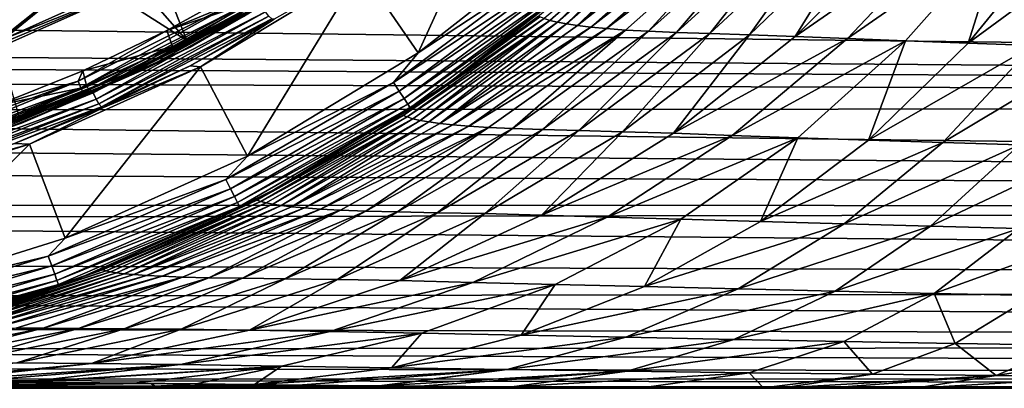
# Model space of a CAD drawing. Header units: metres. Extents: x -139 to 106, y -189 to 40.
# Tile 206 of 256: x 27.38 to 38.99, y -20 to -15.66. Entities that reach past the tile are written whole.
import ezdxf

# ---------------------------------------------------------------- set-up
doc = ezdxf.new("R2010")
doc.units = ezdxf.units.M
doc.layers.add('solid_153_ABGANG1_SW0003', color=7, linetype='CONTINUOUS')

msp = doc.modelspace()

# ---------------------------------------------------------------- linework, layer by layer
at = {"layer": 'solid_153_ABGANG1_SW0003'}
for points in [[(28.782658, -15.252704, 130.062897), (27.163237, 15.975825, 130.062897), (27.163237, -15.975825, 130.062897)], [(28.339792, -13.35019, 139.078278), (27.487045, -13.784688, 139.078278), (29.347866, -15.904678, 136.350754)], [(28.339792, -13.35019, 139.078278), (29.347866, -15.904678, 136.350754), (31.204102, -14.782545, 136.350754)], [(27.487045, -13.784688, 139.078278), (26.608698, -14.164784, 139.078278), (29.347866, -15.904678, 136.350754)], [(33.14444, -13.707735, 130.062897), (31.403612, -15.071587, 130.062897), (32.077751, -16.048155, 130.062897)], [(33.14444, -13.707735, 130.062897), (32.077751, -16.048155, 130.062897), (33.931381, -14.595918, 130.062897)], [(26.608698, -14.164784, 139.078278), (27.369907, -16.794886, 136.350754), (29.347866, -15.904678, 136.350754)], [(33.630535, -15.666446, 100.157326), (35.118134, -14.351449, 100.451553), (33.5606, -15.643578, 101.013824)], [(33.718731, -15.687774, 99.303253), (35.118134, -14.351449, 100.451553), (33.630535, -15.666446, 100.157326)], [(33.718731, -15.687774, 99.303253), (35.207405, -14.373231, 99.696037), (35.118134, -14.351449, 100.451553)], [(33.826096, -15.707921, 98.452316), (35.207405, -14.373231, 99.696037), (33.718731, -15.687774, 99.303253)], [(33.826096, -15.707921, 98.452316), (35.315735, -14.393963, 98.943962), (35.207405, -14.373231, 99.696037)], [(33.955326, -15.72716, 97.605194), (35.315735, -14.393963, 98.943962), (33.826096, -15.707921, 98.452316)], [(33.955326, -15.72716, 97.605194), (35.445206, -14.413855, 98.196053), (35.315735, -14.393963, 98.943962)], [(27.074648, -15.341252, 134.262894), (28.949482, -14.459003, 134.262894), (27.13035, -15.904882, 134.262894)], [(28.949482, -14.459003, 134.262894), (27.164083, -15.895655, 134.262894), (27.13035, -15.904882, 134.262894)], [(28.949482, -14.459003, 134.262894), (27.197088, -15.884089, 134.262894), (27.164083, -15.895655, 134.262894)], [(28.949482, -14.459003, 134.262894), (28.76849, -15.177614, 134.262894), (27.197088, -15.884089, 134.262894)], [(35.599117, -14.432859, 97.453438), (35.445206, -14.413855, 98.196053), (33.955326, -15.72716, 97.605194)], [(34.11058, -15.745487, 96.763023), (35.599117, -14.432859, 97.453438), (33.955326, -15.72716, 97.605194)], [(35.781609, -14.451323, 96.71756), (35.599117, -14.432859, 97.453438), (34.11058, -15.745487, 96.763023)], [(34.2971, -15.763207, 95.927299), (35.781609, -14.451323, 96.71756), (34.11058, -15.745487, 96.763023)], [(35.997002, -14.46964, 95.989975), (35.781609, -14.451323, 96.71756), (34.2971, -15.763207, 95.927299)], [(34.520378, -15.780641, 95.09967), (35.997002, -14.46964, 95.989975), (34.2971, -15.763207, 95.927299)], [(34.791996, -15.795377, 94.286362), (35.997002, -14.46964, 95.989975), (34.520378, -15.780641, 95.09967)], [(34.791996, -15.795377, 94.286362), (36.25465, -14.485148, 95.276001), (35.997002, -14.46964, 95.989975)], [(35.120918, -15.808626, 93.492958), (36.25465, -14.485148, 95.276001), (34.791996, -15.795377, 94.286362)], [(35.120918, -15.808626, 93.492958), (36.561462, -14.499014, 94.580246), (36.25465, -14.485148, 95.276001)], [(35.516167, -15.821292, 92.726173), (36.561462, -14.499014, 94.580246), (35.120918, -15.808626, 93.492958)], [(35.516167, -15.821292, 92.726173), (36.924347, -14.512136, 93.908173), (36.561462, -14.499014, 94.580246)], [(33.617992, -15.036993, 130.045853), (33.931381, -14.595918, 130.062897), (32.077751, -16.048155, 130.062897)], [(35.982742, -15.83567, 91.998299), (36.924347, -14.512136, 93.908173), (35.516167, -15.821292, 92.726173)], [(35.982742, -15.83567, 91.998299), (37.346954, -14.526822, 93.269569), (36.924347, -14.512136, 93.908173)], [(36.523342, -15.855325, 91.322899), (37.346954, -14.526822, 93.269569), (35.982742, -15.83567, 91.998299)], [(36.523342, -15.855325, 91.322899), (37.8311, -14.546648, 92.675163), (37.346954, -14.526822, 93.269569)], [(38.37788, -14.572753, 92.13533), (37.8311, -14.546648, 92.675163), (36.523342, -15.855325, 91.322899)], [(37.139496, -15.881512, 90.712929), (38.37788, -14.572753, 92.13533), (36.523342, -15.855325, 91.322899)], [(38.981972, -14.598991, 91.659286), (38.37788, -14.572753, 92.13533), (37.139496, -15.881512, 90.712929)], [(37.824203, -15.908421, 90.17926), (38.981972, -14.598991, 91.659286), (37.139496, -15.881512, 90.712929)], [(38.56105, -15.934972, 89.7248), (38.981972, -14.598991, 91.659286), (37.824203, -15.908421, 90.17926)], [(38.56105, -15.934972, 89.7248), (39.630135, -14.624446, 91.249428), (38.981972, -14.598991, 91.659286)], [(40.308727, -14.651118, 90.901772), (39.630135, -14.624446, 91.249428), (38.56105, -15.934972, 89.7248)], [(39.333229, -15.962877, 89.344589), (40.308727, -14.651118, 90.901772), (38.56105, -15.934972, 89.7248)], [(30.582222, -15.249307, 136.288696), (31.204102, -14.782545, 136.350754), (29.347866, -15.904678, 136.350754)], [(29.3887, -15.982481, 136.138626), (29.388706, -15.982478, 134.562897), (31.254021, -14.854856, 134.562897)], [(31.254017, -14.854858, 136.138626), (29.3887, -15.982481, 136.138626), (31.254021, -14.854856, 134.562897)], [(30.598188, -15.274716, 136.216278), (29.3887, -15.982481, 136.138626), (31.254017, -14.854858, 136.138626)], [(30.01815, -15.619118, 134.470459), (31.254021, -14.854856, 134.562897), (29.388706, -15.982478, 134.562897)], [(34.262897, -14.970216, 129.562897), (32.361736, -16.459679, 129.562897), (33.483887, -15.625735, 102.729401)], [(33.845341, -15.307935, 129.691803), (32.361736, -16.459679, 129.562897), (34.262897, -14.970216, 129.562897)], [(31.403612, -15.071587, 130.062897), (29.511084, -16.215662, 130.062897), (30.062586, -17.266369, 130.062897)], [(30.377464, -15.651136, 133.968124), (29.511084, -16.215662, 130.062897), (31.403612, -15.071587, 130.062897)], [(31.403612, -15.071587, 130.062897), (30.062586, -17.266369, 130.062897), (32.077751, -16.048155, 130.062897)], [(33.617992, -15.036993, 130.045853), (32.077751, -16.048155, 130.062897), (31.786989, -16.400126, 130.045853)], [(33.617992, -15.036993, 130.045853), (31.786989, -16.400126, 130.045853), (33.69558, -15.129458, 129.995834)], [(28.782658, -15.252704, 130.062897), (27.197088, -15.884089, 134.262894), (28.76849, -15.177614, 134.262894)], [(31.786989, -16.400126, 130.045853), (31.853317, -16.500973, 129.995834), (33.69558, -15.129458, 129.995834)], [(33.69558, -15.129458, 129.995834), (31.853317, -16.500973, 129.995834), (33.762188, -15.208839, 129.91626)], [(9.307672, -15.564154, 63.502636), (100.499969, -15.225397, 63.09407), (100.499969, -16.666279, 65.006775)], [(28.782658, -15.252704, 130.062897), (27.163237, -15.975825, 130.062897), (27.179947, -15.930522, 132.136627)], [(27.179947, -15.930522, 132.136627), (27.197088, -15.884089, 134.262894), (28.782658, -15.252704, 130.062897)], [(28.814592, -16.22624, 136.288696), (30.598188, -15.274716, 136.216278), (30.582222, -15.249307, 136.288696)], [(28.814592, -16.22624, 136.288696), (30.582222, -15.249307, 136.288696), (29.347866, -15.904678, 136.350754)], [(28.814592, -16.22624, 136.288696), (28.827614, -16.253279, 136.216278), (30.598188, -15.274716, 136.216278)], [(30.598188, -15.274716, 136.216278), (28.827614, -16.253279, 136.216278), (29.3887, -15.982481, 136.138626)], [(30.154243, -15.434994, 134.262894), (30.076912, -15.25386, 134.262894), (29.114586, -15.786806, 134.262894)], [(29.921801, -15.452236, 134.277573), (29.114586, -15.786806, 134.262894), (30.076912, -15.25386, 134.262894)], [(31.853317, -16.500973, 129.995834), (31.910261, -16.587549, 129.91626), (33.762188, -15.208839, 129.91626)], [(33.762188, -15.208839, 129.91626), (31.910261, -16.587549, 129.91626), (33.813271, -15.269717, 129.812546)], [(31.910261, -16.587549, 129.91626), (31.95393, -16.653946, 129.812546), (33.813271, -15.269717, 129.812546)], [(33.813271, -15.269717, 129.812546), (31.95393, -16.653946, 129.812546), (33.845341, -15.307935, 129.691803)], [(31.95393, -16.653946, 129.812546), (31.981344, -16.695629, 129.691803), (33.845341, -15.307935, 129.691803)], [(33.845341, -15.307935, 129.691803), (31.981344, -16.695629, 129.691803), (32.361736, -16.459679, 129.562897)], [(29.178228, -15.973571, 134.262894), (30.154243, -15.434994, 134.262894), (29.114586, -15.786806, 134.262894)], [(30.230661, -15.49626, 134.248535), (30.154243, -15.434994, 134.262894), (29.178228, -15.973571, 134.262894)], [(29.921801, -15.452236, 134.277573), (28.067581, -16.383459, 134.277573), (29.114586, -15.786806, 134.262894)], [(28.100737, -16.46032, 134.320236), (28.067581, -16.383459, 134.277573), (29.921801, -15.452236, 134.277573)], [(28.100737, -16.46032, 134.320236), (29.921801, -15.452236, 134.277573), (29.963654, -15.524728, 134.320236)], [(28.100737, -16.46032, 134.320236), (29.963654, -15.524728, 134.320236), (28.127037, -16.521294, 134.386703)], [(29.963654, -15.524728, 134.320236), (29.996855, -15.582235, 134.386703), (28.127037, -16.521294, 134.386703)], [(28.24317, -16.518896, 134.248535), (30.230661, -15.49626, 134.248535), (29.178228, -15.973571, 134.262894)], [(28.279715, -16.593504, 134.206772), (30.230661, -15.49626, 134.248535), (28.24317, -16.518896, 134.248535)], [(28.279715, -16.593504, 134.206772), (30.276342, -15.565663, 134.206772), (30.230661, -15.49626, 134.248535)], [(9.773532, -15.970717, 64.023834), (9.307672, -15.564154, 63.502636), (100.499969, -16.666279, 65.006775)], [(28.127037, -16.521294, 134.386703), (29.996855, -15.582235, 134.386703), (28.143906, -16.560398, 134.470459)], [(29.996855, -15.582235, 134.386703), (30.01815, -15.619118, 134.470459), (28.143906, -16.560398, 134.470459)], [(28.143906, -16.560398, 134.470459), (30.01815, -15.619118, 134.470459), (29.388706, -15.982478, 134.562897)], [(28.312523, -16.651447, 134.141617), (30.276342, -15.565663, 134.206772), (28.279715, -16.593504, 134.206772)], [(28.312523, -16.651447, 134.141617), (30.316427, -15.618888, 134.141617), (30.276342, -15.565663, 134.206772)], [(28.312523, -16.651447, 134.141617), (28.341589, -16.685783, 134.059311), (30.316427, -15.618888, 134.141617)], [(30.316427, -15.618888, 134.141617), (28.341589, -16.685783, 134.059311), (30.350206, -15.648952, 134.059311)], [(30.350206, -15.648952, 134.059311), (28.341589, -16.685783, 134.059311), (29.388474, -16.202702, 133.968124)], [(30.350206, -15.648952, 134.059311), (29.388474, -16.202702, 133.968124), (30.377464, -15.651136, 133.968124)], [(30.377464, -15.651136, 133.968124), (29.388474, -16.202702, 133.968124), (29.511084, -16.215662, 130.062897)], [(31.898296, -16.7887, 101.764549), (33.510799, -15.626342, 101.871651), (32.525734, -16.345266, 102.729401)], [(33.5606, -15.643578, 101.013824), (33.510799, -15.626342, 101.871651), (31.898296, -16.7887, 101.764549)], [(31.947309, -16.804041, 100.799339), (33.5606, -15.643578, 101.013824), (31.898296, -16.7887, 101.764549)], [(33.630535, -15.666446, 100.157326), (33.5606, -15.643578, 101.013824), (31.947309, -16.804041, 100.799339)], [(32.014416, -16.825066, 99.835197), (33.630535, -15.666446, 100.157326), (31.947309, -16.804041, 100.799339)], [(32.099339, -16.844631, 98.873192), (33.630535, -15.666446, 100.157326), (32.014416, -16.825066, 99.835197)], [(32.099339, -16.844631, 98.873192), (33.718731, -15.687774, 99.303253), (33.630535, -15.666446, 100.157326)], [(32.361736, -16.459679, 129.562897), (32.525734, -16.345266, 102.729401), (33.483887, -15.625735, 102.729401)], [(33.510799, -15.626342, 101.871651), (33.483887, -15.625735, 102.729401), (32.525734, -16.345266, 102.729401)], [(28.067581, -16.383459, 134.277573), (28.121027, -16.259146, 134.262894), (29.114586, -15.786806, 134.262894)], [(29.178228, -15.973571, 134.262894), (29.114586, -15.786806, 134.262894), (28.121027, -16.259146, 134.262894)], [(32.203644, -16.86302, 97.913971), (33.718731, -15.687774, 99.303253), (32.099339, -16.844631, 98.873192)], [(32.203644, -16.86302, 97.913971), (33.826096, -15.707921, 98.452316), (33.718731, -15.687774, 99.303253)], [(32.330685, -16.880537, 96.958199), (33.826096, -15.707921, 98.452316), (32.203644, -16.86302, 97.913971)], [(32.330685, -16.880537, 96.958199), (33.955326, -15.72716, 97.605194), (33.826096, -15.707921, 98.452316)], [(34.11058, -15.745487, 96.763023), (33.955326, -15.72716, 97.605194), (32.330685, -16.880537, 96.958199)], [(32.485569, -16.897192, 96.006981), (34.11058, -15.745487, 96.763023), (32.330685, -16.880537, 96.958199)], [(34.2971, -15.763207, 95.927299), (34.11058, -15.745487, 96.763023), (32.485569, -16.897192, 96.006981)], [(32.67474, -16.913212, 95.061897), (34.2971, -15.763207, 95.927299), (32.485569, -16.897192, 96.006981)], [(34.520378, -15.780641, 95.09967), (34.2971, -15.763207, 95.927299), (32.67474, -16.913212, 95.061897)], [(32.905014, -16.928814, 94.12471), (34.520378, -15.780641, 95.09967), (32.67474, -16.913212, 95.061897)], [(33.190392, -16.941891, 93.202614), (34.520378, -15.780641, 95.09967), (32.905014, -16.928814, 94.12471)], [(33.190392, -16.941891, 93.202614), (34.791996, -15.795377, 94.286362), (34.520378, -15.780641, 95.09967)], [(33.542145, -16.953674, 92.302269), (34.791996, -15.795377, 94.286362), (33.190392, -16.941891, 93.202614)], [(33.542145, -16.953674, 92.302269), (35.120918, -15.808626, 93.492958), (34.791996, -15.795377, 94.286362)], [(33.971676, -16.96508, 91.431808), (35.120918, -15.808626, 93.492958), (33.542145, -16.953674, 92.302269)], [(33.971676, -16.96508, 91.431808), (35.516167, -15.821292, 92.726173), (35.120918, -15.808626, 93.492958)], [(34.485516, -16.978367, 90.606339), (35.516167, -15.821292, 92.726173), (33.971676, -16.96508, 91.431808)], [(34.485516, -16.978367, 90.606339), (35.982742, -15.83567, 91.998299), (35.516167, -15.821292, 92.726173)], [(35.087379, -16.997013, 89.842636), (35.982742, -15.83567, 91.998299), (34.485516, -16.978367, 90.606339)], [(35.087379, -16.997013, 89.842636), (36.523342, -15.855325, 91.322899), (35.982742, -15.83567, 91.998299)], [(37.139496, -15.881512, 90.712929), (36.523342, -15.855325, 91.322899), (35.087379, -16.997013, 89.842636)], [(35.779278, -17.022362, 89.156532), (37.139496, -15.881512, 90.712929), (35.087379, -16.997013, 89.842636)], [(37.824203, -15.908421, 90.17926), (37.139496, -15.881512, 90.712929), (35.779278, -17.022362, 89.156532)], [(9.96885, -16.148035, 64.262733), (9.773532, -15.970717, 64.023834), (100.499969, -16.666279, 65.006775)], [(28.814592, -16.22624, 136.288696), (29.347866, -15.904678, 136.350754), (27.369907, -16.794886, 136.350754)], [(27.401066, -16.877043, 136.138626), (27.401072, -16.877041, 134.562897), (29.388706, -15.982478, 134.562897)], [(29.3887, -15.982481, 136.138626), (27.401066, -16.877043, 136.138626), (29.388706, -15.982478, 134.562897)], [(28.827614, -16.253279, 136.216278), (27.401066, -16.877043, 136.138626), (29.3887, -15.982481, 136.138626)], [(28.143906, -16.560398, 134.470459), (29.388706, -15.982478, 134.562897), (27.401072, -16.877041, 134.562897)], [(28.170589, -16.450535, 134.262894), (29.178228, -15.973571, 134.262894), (28.121027, -16.259146, 134.262894)], [(28.24317, -16.518896, 134.248535), (29.178228, -15.973571, 134.262894), (28.170589, -16.450535, 134.262894)], [(36.552261, -17.049084, 88.560692), (37.824203, -15.908421, 90.17926), (35.779278, -17.022362, 89.156532)], [(37.386375, -17.076, 88.058578), (37.824203, -15.908421, 90.17926), (36.552261, -17.049084, 88.560692)], [(37.386375, -17.076, 88.058578), (38.56105, -15.934972, 89.7248), (37.824203, -15.908421, 90.17926)], [(39.333229, -15.962877, 89.344589), (38.56105, -15.934972, 89.7248), (37.386375, -17.076, 88.058578)], [(38.261314, -17.104481, 87.644211), (39.333229, -15.962877, 89.344589), (37.386375, -17.076, 88.058578)], [(40.131084, -15.990932, 89.02874), (39.333229, -15.962877, 89.344589), (38.261314, -17.104481, 87.644211)], [(39.165424, -17.133154, 87.305313), (40.131084, -15.990932, 89.02874), (38.261314, -17.104481, 87.644211)], [(31.786989, -16.400126, 130.045853), (32.077751, -16.048155, 130.062897), (30.062586, -17.266369, 130.062897)], [(10.197325, -16.36128, 64.560234), (9.96885, -16.148035, 64.262733), (100.499969, -16.666279, 65.006775)], [(26.948696, -16.999121, 136.288696), (28.827614, -16.253279, 136.216278), (28.814592, -16.22624, 136.288696)], [(26.948696, -16.999121, 136.288696), (28.814592, -16.22624, 136.288696), (27.369907, -16.794886, 136.350754)], [(29.511084, -16.215662, 130.062897), (27.49445, -17.123274, 130.062897), (27.915276, -18.2328, 130.062897)], [(28.367168, -16.691853, 133.968124), (27.49445, -17.123274, 130.062897), (29.511084, -16.215662, 130.062897)], [(29.511084, -16.215662, 130.062897), (27.915276, -18.2328, 130.062897), (30.062586, -17.266369, 130.062897)], [(28.341589, -16.685783, 134.059311), (28.367168, -16.691853, 133.968124), (29.388474, -16.202702, 133.968124)], [(29.388474, -16.202702, 133.968124), (28.367168, -16.691853, 133.968124), (29.511084, -16.215662, 130.062897)], [(10.578984, -16.733109, 65.108185), (10.197325, -16.36128, 64.560234), (100.499969, -16.666279, 65.006775)], [(26.948696, -16.999121, 136.288696), (26.958609, -17.027445, 136.216278), (28.827614, -16.253279, 136.216278)], [(28.827614, -16.253279, 136.216278), (26.958609, -17.027445, 136.216278), (27.401066, -16.877043, 136.138626)], [(28.170589, -16.450535, 134.262894), (28.121027, -16.259146, 134.262894), (27.100145, -16.669018, 134.262894)], [(28.067581, -16.383459, 134.277573), (27.100145, -16.669018, 134.262894), (28.121027, -16.259146, 134.262894)], [(31.898296, -16.7887, 101.764549), (32.525734, -16.345266, 102.729401), (31.528202, -17.00489, 102.729401)], [(32.361736, -16.459679, 129.562897), (31.528202, -17.00489, 102.729401), (32.525734, -16.345266, 102.729401)], [(28.067581, -16.383459, 134.277573), (26.117792, -17.093124, 134.277573), (27.100145, -16.669018, 134.262894)], [(26.1418, -17.173315, 134.320236), (26.117792, -17.093124, 134.277573), (28.067581, -16.383459, 134.277573)], [(26.1418, -17.173315, 134.320236), (28.067581, -16.383459, 134.277573), (28.100737, -16.46032, 134.320236)], [(26.1418, -17.173315, 134.320236), (28.100737, -16.46032, 134.320236), (26.160845, -17.236929, 134.386703)], [(28.100737, -16.46032, 134.320236), (28.127037, -16.521294, 134.386703), (26.160845, -17.236929, 134.386703)], [(27.135315, -16.863998, 134.262894), (28.170589, -16.450535, 134.262894), (27.100145, -16.669018, 134.262894)], [(28.24317, -16.518896, 134.248535), (28.170589, -16.450535, 134.262894), (27.135315, -16.863998, 134.262894)], [(31.786989, -16.400126, 130.045853), (30.062586, -17.266369, 130.062897), (29.810116, -17.541475, 130.045853)], [(31.786989, -16.400126, 130.045853), (29.810116, -17.541475, 130.045853), (31.853317, -16.500973, 129.995834)], [(32.361736, -16.459679, 129.562897), (30.294905, -17.70912, 129.562897), (31.528202, -17.00489, 102.729401)], [(31.981344, -16.695629, 129.691803), (30.294905, -17.70912, 129.562897), (32.361736, -16.459679, 129.562897)], [(26.144457, -17.287859, 134.248535), (28.24317, -16.518896, 134.248535), (27.135315, -16.863998, 134.262894)], [(26.171282, -17.366478, 134.206772), (28.24317, -16.518896, 134.248535), (26.144457, -17.287859, 134.248535)], [(26.160845, -17.236929, 134.386703), (28.127037, -16.521294, 134.386703), (26.173059, -17.277727, 134.470459)], [(26.171282, -17.366478, 134.206772), (28.279715, -16.593504, 134.206772), (28.24317, -16.518896, 134.248535)], [(26.196266, -17.428156, 134.141617), (28.279715, -16.593504, 134.206772), (26.171282, -17.366478, 134.206772)], [(28.127037, -16.521294, 134.386703), (28.143906, -16.560398, 134.470459), (26.173059, -17.277727, 134.470459)], [(26.173059, -17.277727, 134.470459), (28.143906, -16.560398, 134.470459), (27.401072, -16.877041, 134.562897)], [(26.196266, -17.428156, 134.141617), (28.312523, -16.651447, 134.141617), (28.279715, -16.593504, 134.206772)], [(29.810116, -17.541475, 130.045853), (29.864288, -17.64934, 129.995834), (31.853317, -16.500973, 129.995834)], [(31.853317, -16.500973, 129.995834), (29.864288, -17.64934, 129.995834), (31.910261, -16.587549, 129.91626)], [(29.864288, -17.64934, 129.995834), (29.910795, -17.741941, 129.91626), (31.910261, -16.587549, 129.91626)], [(31.910261, -16.587549, 129.91626), (29.910795, -17.741941, 129.91626), (31.95393, -16.653946, 129.812546)], [(10.578984, -16.733109, 65.108185), (100.499969, -16.666279, 65.006775), (100.499969, -17.868223, 67.07798)], [(26.196266, -17.428156, 134.141617), (26.220095, -17.466053, 134.059311), (28.312523, -16.651447, 134.141617)], [(28.312523, -16.651447, 134.141617), (26.220095, -17.466053, 134.059311), (28.341589, -16.685783, 134.059311)], [(28.341589, -16.685783, 134.059311), (26.220095, -17.466053, 134.059311), (27.317486, -17.116703, 133.968124)], [(28.341589, -16.685783, 134.059311), (27.317486, -17.116703, 133.968124), (28.367168, -16.691853, 133.968124)], [(28.367168, -16.691853, 133.968124), (27.317486, -17.116703, 133.968124), (27.49445, -17.123274, 130.062897)], [(29.910795, -17.741941, 129.91626), (29.946461, -17.81296, 129.812546), (31.95393, -16.653946, 129.812546)], [(31.95393, -16.653946, 129.812546), (29.946461, -17.81296, 129.812546), (31.981344, -16.695629, 129.691803)], [(29.946461, -17.81296, 129.812546), (29.968851, -17.857542, 129.691803), (31.981344, -16.695629, 129.691803)], [(31.981344, -16.695629, 129.691803), (29.968851, -17.857542, 129.691803), (30.294905, -17.70912, 129.562897)], [(10.91882, -17.084352, 65.664467), (10.578984, -16.733109, 65.108185), (100.499969, -17.868223, 67.07798)], [(30.175337, -17.785629, 101.648827), (31.898296, -16.7887, 101.764549), (30.4946, -17.602867, 102.729401)], [(31.947309, -16.804041, 100.799339), (31.898296, -16.7887, 101.764549), (30.175337, -17.785629, 101.648827)], [(30.221348, -17.798065, 100.567581), (31.947309, -16.804041, 100.799339), (30.175337, -17.785629, 101.648827)], [(32.014416, -16.825066, 99.835197), (31.947309, -16.804041, 100.799339), (30.221348, -17.798065, 100.567581)], [(30.283072, -17.815708, 99.487099), (32.014416, -16.825066, 99.835197), (30.221348, -17.798065, 100.567581)], [(30.362114, -17.832144, 98.408424), (32.014416, -16.825066, 99.835197), (30.283072, -17.815708, 99.487099)], [(30.362114, -17.832144, 98.408424), (32.099339, -16.844631, 98.873192), (32.014416, -16.825066, 99.835197)], [(31.898296, -16.7887, 101.764549), (31.528202, -17.00489, 102.729401), (30.4946, -17.602867, 102.729401)], [(25.320095, -17.525499, 136.138626), (25.320103, -17.525497, 134.562897), (27.401072, -16.877041, 134.562897)], [(27.401066, -16.877043, 136.138626), (25.320095, -17.525499, 136.138626), (27.401072, -16.877041, 134.562897)], [(26.958609, -17.027445, 136.216278), (25.320095, -17.525499, 136.138626), (27.401066, -16.877043, 136.138626)], [(26.173059, -17.277727, 134.470459), (27.401072, -16.877041, 134.562897), (25.320103, -17.525497, 134.562897)], [(30.460789, -17.847586, 97.332184), (32.099339, -16.844631, 98.873192), (30.362114, -17.832144, 98.408424)], [(30.460789, -17.847586, 97.332184), (32.203644, -16.86302, 97.913971), (32.099339, -16.844631, 98.873192)], [(30.583178, -17.862286, 96.258949), (32.203644, -16.86302, 97.913971), (30.460789, -17.847586, 97.332184)], [(30.583178, -17.862286, 96.258949), (32.330685, -16.880537, 96.958199), (32.203644, -16.86302, 97.913971)], [(32.485569, -16.897192, 96.006981), (32.330685, -16.880537, 96.958199), (30.583178, -17.862286, 96.258949)], [(30.735426, -17.876221, 95.189865), (32.485569, -16.897192, 96.006981), (30.583178, -17.862286, 96.258949)], [(32.67474, -16.913212, 95.061897), (32.485569, -16.897192, 96.006981), (30.735426, -17.876221, 95.189865)], [(30.925323, -17.889521, 94.126564), (32.67474, -16.913212, 95.061897), (30.735426, -17.876221, 95.189865)], [(32.905014, -16.928814, 94.12471), (32.67474, -16.913212, 95.061897), (30.925323, -17.889521, 94.126564)], [(31.161146, -17.90229, 93.070938), (32.905014, -16.928814, 94.12471), (30.925323, -17.889521, 94.126564)], [(31.459518, -17.912769, 92.031235), (32.905014, -16.928814, 94.12471), (31.161146, -17.90229, 93.070938)], [(31.459518, -17.912769, 92.031235), (33.190392, -16.941891, 93.202614), (32.905014, -16.928814, 94.12471)], [(31.834284, -17.922197, 91.015327), (33.190392, -16.941891, 93.202614), (31.459518, -17.912769, 92.031235)], [(31.834284, -17.922197, 91.015327), (33.542145, -16.953674, 92.302269), (33.190392, -16.941891, 93.202614)], [(30.294905, -17.70912, 129.562897), (30.4946, -17.602867, 102.729401), (31.528202, -17.00489, 102.729401)], [(32.299473, -17.931505, 90.032875), (33.542145, -16.953674, 92.302269), (31.834284, -17.922197, 91.015327)], [(32.299473, -17.931505, 90.032875), (33.971676, -16.96508, 91.431808), (33.542145, -16.953674, 92.302269)], [(32.863338, -17.942873, 89.102127), (33.971676, -16.96508, 91.431808), (32.299473, -17.931505, 90.032875)], [(32.863338, -17.942873, 89.102127), (34.485516, -16.978367, 90.606339), (33.971676, -16.96508, 91.431808)], [(33.530735, -17.95961, 88.243454), (34.485516, -16.978367, 90.606339), (32.863338, -17.942873, 89.102127)], [(33.530735, -17.95961, 88.243454), (35.087379, -16.997013, 89.842636), (34.485516, -16.978367, 90.606339)], [(35.779278, -17.022362, 89.156532), (35.087379, -16.997013, 89.842636), (33.530735, -17.95961, 88.243454)], [(34.304211, -17.98311, 87.475868), (35.779278, -17.022362, 89.156532), (33.530735, -17.95961, 88.243454)], [(36.552261, -17.049084, 88.560692), (35.779278, -17.022362, 89.156532), (34.304211, -17.98311, 87.475868)], [(35.172592, -18.008701, 86.813942), (36.552261, -17.049084, 88.560692), (34.304211, -17.98311, 87.475868)], [(36.112019, -18.035173, 86.26178), (36.552261, -17.049084, 88.560692), (35.172592, -18.008701, 86.813942)], [(36.112019, -18.035173, 86.26178), (37.386375, -17.076, 88.058578), (36.552261, -17.049084, 88.560692)], [(11.217704, -17.413866, 66.22625), (10.91882, -17.084352, 65.664467), (100.499969, -17.868223, 67.07798)], [(27.49445, -17.123274, 130.062897), (25.383118, -17.781193, 130.062897), (25.667131, -18.933353, 130.062897)], [(26.243471, -17.475618, 133.968124), (25.383118, -17.781193, 130.062897), (27.49445, -17.123274, 130.062897)], [(27.49445, -17.123274, 130.062897), (25.667131, -18.933353, 130.062897), (27.915276, -18.2328, 130.062897)], [(27.317486, -17.116703, 133.968124), (26.243471, -17.475618, 133.968124), (27.49445, -17.123274, 130.062897)], [(38.261314, -17.104481, 87.644211), (37.386375, -17.076, 88.058578), (36.112019, -18.035173, 86.26178)], [(37.098347, -18.063526, 85.812302), (38.261314, -17.104481, 87.644211), (36.112019, -18.035173, 86.26178)], [(39.165424, -17.133154, 87.305313), (38.261314, -17.104481, 87.644211), (37.098347, -18.063526, 85.812302)], [(38.117725, -18.092241, 85.450615), (39.165424, -17.133154, 87.305313), (37.098347, -18.063526, 85.812302)], [(40.088421, -17.159737, 87.030022), (39.165424, -17.133154, 87.305313), (38.117725, -18.092241, 85.450615)], [(39.157803, -18.119064, 85.162018), (40.088421, -17.159737, 87.030022), (38.117725, -18.092241, 85.450615)], [(29.810116, -17.541475, 130.045853), (30.062586, -17.266369, 130.062897), (27.915276, -18.2328, 130.062897)], [(11.569872, -17.83777, 67.01767), (11.217704, -17.413866, 66.22625), (100.499969, -17.868223, 67.07798)], [(29.810116, -17.541475, 130.045853), (27.915276, -18.2328, 130.062897), (27.714108, -18.445604, 130.045853)], [(29.810116, -17.541475, 130.045853), (27.714108, -18.445604, 130.045853), (29.864288, -17.64934, 129.995834)], [(30.175337, -17.785629, 101.648827), (30.4946, -17.602867, 102.729401), (29.426998, -18.138166, 102.729401)], [(30.294905, -17.70912, 129.562897), (29.426998, -18.138166, 102.729401), (30.4946, -17.602867, 102.729401)], [(27.714108, -18.445604, 130.045853), (27.75539, -18.559029, 129.995834), (29.864288, -17.64934, 129.995834)], [(29.864288, -17.64934, 129.995834), (27.75539, -18.559029, 129.995834), (29.910795, -17.741941, 129.91626)], [(27.75539, -18.559029, 129.995834), (27.790833, -18.656404, 129.91626), (29.910795, -17.741941, 129.91626)], [(29.910795, -17.741941, 129.91626), (27.790833, -18.656404, 129.91626), (29.946461, -17.81296, 129.812546)], [(30.294905, -17.70912, 129.562897), (28.092537, -18.700323, 129.562897), (29.426998, -18.138166, 102.729401)], [(29.968851, -17.857542, 129.691803), (28.092537, -18.700323, 129.562897), (30.294905, -17.70912, 129.562897)], [(11.697783, -18.005743, 67.35685), (11.569872, -17.83777, 67.01767), (100.499969, -17.868223, 67.07798)], [(11.697783, -18.005743, 67.35685), (100.499969, -17.868223, 67.07798), (100.499969, -18.814003, 69.278)], [(27.790833, -18.656404, 129.91626), (27.818012, -18.731083, 129.812546), (29.946461, -17.81296, 129.812546)], [(29.946461, -17.81296, 129.812546), (27.818012, -18.731083, 129.812546), (29.968851, -17.857542, 129.691803)], [(27.818012, -18.731083, 129.812546), (27.835075, -18.777964, 129.691803), (29.968851, -17.857542, 129.691803)], [(29.968851, -17.857542, 129.691803), (27.835075, -18.777964, 129.691803), (28.092537, -18.700323, 129.562897)], [(28.356615, -18.606091, 101.525139), (30.175337, -17.785629, 101.648827), (29.426998, -18.138166, 102.729401)], [(30.221348, -17.798065, 100.567581), (30.175337, -17.785629, 101.648827), (28.356615, -18.606091, 101.525139)], [(28.396893, -18.614664, 100.31987), (30.221348, -17.798065, 100.567581), (28.356615, -18.606091, 101.525139)], [(30.283072, -17.815708, 99.487099), (30.221348, -17.798065, 100.567581), (28.396893, -18.614664, 100.31987)], [(28.450293, -18.627384, 99.115036), (30.283072, -17.815708, 99.487099), (28.396893, -18.614664, 100.31987)], [(28.520401, -18.63936, 97.911659), (30.283072, -17.815708, 99.487099), (28.450293, -18.627384, 99.115036)], [(28.520401, -18.63936, 97.911659), (30.362114, -17.832144, 98.408424), (30.283072, -17.815708, 99.487099)], [(28.61038, -18.650711, 96.710289), (30.362114, -17.832144, 98.408424), (28.520401, -18.63936, 97.911659)], [(28.61038, -18.650711, 96.710289), (30.460789, -17.847586, 97.332184), (30.362114, -17.832144, 98.408424)], [(28.725122, -18.661535, 95.511475), (30.460789, -17.847586, 97.332184), (28.61038, -18.650711, 96.710289)], [(28.725122, -18.661535, 95.511475), (30.583178, -17.862286, 96.258949), (30.460789, -17.847586, 97.332184)], [(30.735426, -17.876221, 95.189865), (30.583178, -17.862286, 96.258949), (28.725122, -18.661535, 95.511475)], [(28.87192, -18.671715, 94.316368), (30.735426, -17.876221, 95.189865), (28.725122, -18.661535, 95.511475)], [(30.925323, -17.889521, 94.126564), (30.735426, -17.876221, 95.189865), (28.87192, -18.671715, 94.316368)], [(29.060049, -18.681269, 93.126663), (30.925323, -17.889521, 94.126564), (28.87192, -18.671715, 94.316368)], [(31.161146, -17.90229, 93.070938), (30.925323, -17.889521, 94.126564), (29.060049, -18.681269, 93.126663)], [(29.29941, -18.690193, 91.944405), (31.161146, -17.90229, 93.070938), (29.060049, -18.681269, 93.126663)], [(29.609451, -18.69713, 90.778961), (31.161146, -17.90229, 93.070938), (29.29941, -18.690193, 91.944405)], [(29.609451, -18.69713, 90.778961), (31.459518, -17.912769, 92.031235), (31.161146, -17.90229, 93.070938)], [(30.006842, -18.703302, 89.639519), (31.459518, -17.912769, 92.031235), (29.609451, -18.69713, 90.778961)], [(30.006842, -18.703302, 89.639519), (31.834284, -17.922197, 91.015327), (31.459518, -17.912769, 92.031235)], [(30.508497, -18.709652, 88.53743), (31.834284, -17.922197, 91.015327), (30.006842, -18.703302, 89.639519)], [(30.508497, -18.709652, 88.53743), (32.299473, -17.931505, 90.032875), (31.834284, -17.922197, 91.015327)], [(31.124567, -18.71825, 87.494392), (32.299473, -17.931505, 90.032875), (30.508497, -18.709652, 88.53743)], [(31.124567, -18.71825, 87.494392), (32.863338, -17.942873, 89.102127), (32.299473, -17.931505, 90.032875)], [(31.861206, -18.732145, 86.534744), (32.863338, -17.942873, 89.102127), (31.124567, -18.71825, 87.494392)], [(31.861206, -18.732145, 86.534744), (33.530735, -17.95961, 88.243454), (32.863338, -17.942873, 89.102127)], [(34.304211, -17.98311, 87.475868), (33.530735, -17.95961, 88.243454), (31.861206, -18.732145, 86.534744)], [(32.721535, -18.752748, 85.681), (34.304211, -17.98311, 87.475868), (31.861206, -18.732145, 86.534744)], [(35.172592, -18.008701, 86.813942), (34.304211, -17.98311, 87.475868), (32.721535, -18.752748, 85.681)], [(12.030962, -18.509624, 68.486908), (11.697783, -18.005743, 67.35685), (100.499969, -18.814003, 69.278)], [(33.691872, -18.776196, 84.94976), (35.172592, -18.008701, 86.813942), (32.721535, -18.752748, 85.681)], [(34.744099, -18.801332, 84.34581), (35.172592, -18.008701, 86.813942), (33.691872, -18.776196, 84.94976)], [(34.744099, -18.801332, 84.34581), (36.112019, -18.035173, 86.26178), (35.172592, -18.008701, 86.813942)], [(37.098347, -18.063526, 85.812302), (36.112019, -18.035173, 86.26178), (34.744099, -18.801332, 84.34581)], [(35.849895, -18.828754, 83.860954), (37.098347, -18.063526, 85.812302), (34.744099, -18.801332, 84.34581)], [(38.117725, -18.092241, 85.450615), (37.098347, -18.063526, 85.812302), (35.849895, -18.828754, 83.860954)], [(36.992996, -18.856831, 83.477402), (38.117725, -18.092241, 85.450615), (35.849895, -18.828754, 83.860954)], [(39.157803, -18.119064, 85.162018), (38.117725, -18.092241, 85.450615), (36.992996, -18.856831, 83.477402)], [(28.092537, -18.700323, 129.562897), (28.327951, -18.609341, 102.729401), (29.426998, -18.138166, 102.729401)], [(28.356615, -18.606091, 101.525139), (29.426998, -18.138166, 102.729401), (28.327951, -18.609341, 102.729401)], [(38.158768, -18.883354, 83.177322), (39.157803, -18.119064, 85.162018), (36.992996, -18.856831, 83.477402)], [(40.209217, -18.143501, 84.93187), (39.157803, -18.119064, 85.162018), (38.158768, -18.883354, 83.177322)], [(39.336277, -18.907581, 82.943169), (40.209217, -18.143501, 84.93187), (38.158768, -18.883354, 83.177322)], [(27.714108, -18.445604, 130.045853), (27.915276, -18.2328, 130.062897), (25.667131, -18.933353, 130.062897)], [(27.714108, -18.445604, 130.045853), (25.667131, -18.933353, 130.062897), (25.527308, -19.10029, 130.045853)], [(27.714108, -18.445604, 130.045853), (25.527308, -19.10029, 130.045853), (27.75539, -18.559029, 129.995834)], [(12.22852, -18.930136, 69.609108), (12.030962, -18.509624, 68.486908), (100.499969, -18.814003, 69.278)], [(25.527308, -19.10029, 130.045853), (25.555143, -19.217741, 129.995834), (27.75539, -18.559029, 129.995834)], [(27.75539, -18.559029, 129.995834), (25.555143, -19.217741, 129.995834), (27.790833, -18.656404, 129.91626)], [(25.555143, -19.217741, 129.995834), (25.579042, -19.318573, 129.91626), (27.790833, -18.656404, 129.91626)], [(27.790833, -18.656404, 129.91626), (25.579042, -19.318573, 129.91626), (27.818012, -18.731083, 129.812546)], [(26.461319, -19.242643, 101.394325), (28.356615, -18.606091, 101.525139), (27.200932, -19.014568, 102.729401)], [(28.396893, -18.614664, 100.31987), (28.356615, -18.606091, 101.525139), (26.461319, -19.242643, 101.394325)], [(26.492462, -19.247171, 100.057915), (28.396893, -18.614664, 100.31987), (26.461319, -19.242643, 101.394325)], [(28.450293, -18.627384, 99.115036), (28.396893, -18.614664, 100.31987), (26.492462, -19.247171, 100.057915)], [(26.534067, -19.254416, 98.721581), (28.450293, -18.627384, 99.115036), (26.492462, -19.247171, 100.057915)], [(26.591608, -19.261417, 97.386299), (28.450293, -18.627384, 99.115036), (26.534067, -19.254416, 98.721581)], [(26.591608, -19.261417, 97.386299), (28.520401, -18.63936, 97.911659), (28.450293, -18.627384, 99.115036)], [(26.669189, -19.268198, 96.052597), (28.520401, -18.63936, 97.911659), (26.591608, -19.261417, 97.386299)], [(26.669189, -19.268198, 96.052597), (28.61038, -18.650711, 96.710289), (28.520401, -18.63936, 97.911659)], [(26.772629, -19.274649, 94.720932), (28.61038, -18.650711, 96.710289), (26.669189, -19.268198, 96.052597)], [(26.772629, -19.274649, 94.720932), (28.725122, -18.661535, 95.511475), (28.61038, -18.650711, 96.710289)], [(28.87192, -18.671715, 94.316368), (28.725122, -18.661535, 95.511475), (26.772629, -19.274649, 94.720932)], [(26.910482, -19.280529, 93.392494), (28.87192, -18.671715, 94.316368), (26.772629, -19.274649, 94.720932)], [(29.060049, -18.681269, 93.126663), (28.87192, -18.671715, 94.316368), (26.910482, -19.280529, 93.392494)], [(27.093664, -19.285751, 92.069069), (29.060049, -18.681269, 93.126663), (26.910482, -19.280529, 93.392494)], [(29.29941, -18.690193, 91.944405), (29.060049, -18.681269, 93.126663), (27.093664, -19.285751, 92.069069)], [(27.333851, -19.290218, 90.752853), (29.29941, -18.690193, 91.944405), (27.093664, -19.285751, 92.069069)], [(28.356615, -18.606091, 101.525139), (28.327951, -18.609341, 102.729401), (27.200932, -19.014568, 102.729401)], [(28.092537, -18.700323, 129.562897), (27.200932, -19.014568, 102.729401), (28.327951, -18.609341, 102.729401)], [(27.653513, -19.293001, 89.454414), (29.29941, -18.690193, 91.944405), (27.333851, -19.290218, 90.752853)], [(27.653513, -19.293001, 89.454414), (29.609451, -18.69713, 90.778961), (29.29941, -18.690193, 91.944405)], [(25.579042, -19.318573, 129.91626), (25.597368, -19.395901, 129.812546), (27.818012, -18.731083, 129.812546)], [(27.818012, -18.731083, 129.812546), (25.597368, -19.395901, 129.812546), (27.835075, -18.777964, 129.691803)], [(25.597368, -19.395901, 129.812546), (25.608873, -19.444445, 129.691803), (27.835075, -18.777964, 129.691803)], [(27.835075, -18.777964, 129.691803), (25.608873, -19.444445, 129.691803), (25.786753, -19.418835, 129.562897)], [(28.092537, -18.700323, 129.562897), (25.786753, -19.418835, 129.562897), (27.200932, -19.014568, 102.729401)], [(27.835075, -18.777964, 129.691803), (25.786753, -19.418835, 129.562897), (28.092537, -18.700323, 129.562897)], [(28.072395, -19.295282, 88.184341), (29.609451, -18.69713, 90.778961), (27.653513, -19.293001, 89.454414)], [(28.072395, -19.295282, 88.184341), (30.006842, -18.703302, 89.639519), (29.609451, -18.69713, 90.778961)], [(28.610561, -19.298033, 86.955856), (30.006842, -18.703302, 89.639519), (28.072395, -19.295282, 88.184341)], [(28.610561, -19.298033, 86.955856), (30.508497, -18.709652, 88.53743), (30.006842, -18.703302, 89.639519)], [(29.280252, -19.303209, 85.794403), (30.508497, -18.709652, 88.53743), (28.610561, -19.298033, 86.955856)], [(29.280252, -19.303209, 85.794403), (31.124567, -18.71825, 87.494392), (30.508497, -18.709652, 88.53743)], [(30.089069, -19.313576, 84.728668), (31.124567, -18.71825, 87.494392), (29.280252, -19.303209, 85.794403)], [(30.089069, -19.313576, 84.728668), (31.861206, -18.732145, 86.534744), (31.124567, -18.71825, 87.494392)], [(32.721535, -18.752748, 85.681), (31.861206, -18.732145, 86.534744), (30.089069, -19.313576, 84.728668)], [(31.040762, -19.330534, 83.785004), (32.721535, -18.752748, 85.681), (30.089069, -19.313576, 84.728668)], [(33.691872, -18.776196, 84.94976), (32.721535, -18.752748, 85.681), (31.040762, -19.330534, 83.785004)], [(32.118851, -19.350992, 82.982101), (33.691872, -18.776196, 84.94976), (31.040762, -19.330534, 83.785004)], [(33.290592, -19.373756, 82.325493), (33.691872, -18.776196, 84.94976), (32.118851, -19.350992, 82.982101)], [(33.290592, -19.373756, 82.325493), (34.744099, -18.801332, 84.34581), (33.691872, -18.776196, 84.94976)], [(35.849895, -18.828754, 83.860954), (34.744099, -18.801332, 84.34581), (33.290592, -19.373756, 82.325493)], [(12.22852, -18.930136, 69.609108), (100.499969, -18.814003, 69.278), (100.499969, -19.490055, 71.575279)], [(34.523193, -19.398916, 81.805817), (35.849895, -18.828754, 83.860954), (33.290592, -19.373756, 82.325493)], [(36.992996, -18.856831, 83.477402), (35.849895, -18.828754, 83.860954), (34.523193, -19.398916, 81.805817)], [(35.797729, -19.424788, 81.402138), (36.992996, -18.856831, 83.477402), (34.523193, -19.398916, 81.805817)], [(38.158768, -18.883354, 83.177322), (36.992996, -18.856831, 83.477402), (35.797729, -19.424788, 81.402138)], [(37.097095, -19.449289, 81.093201), (38.158768, -18.883354, 83.177322), (35.797729, -19.424788, 81.402138)], [(38.408619, -19.471516, 80.858315), (38.158768, -18.883354, 83.177322), (37.097095, -19.449289, 81.093201)], [(38.408619, -19.471516, 80.858315), (39.336277, -18.907581, 82.943169), (38.158768, -18.883354, 83.177322)], [(39.728153, -19.49111, 80.681343), (39.336277, -18.907581, 82.943169), (38.408619, -19.471516, 80.858315)], [(12.299574, -19.273134, 70.71991), (12.22852, -18.930136, 69.609108), (100.499969, -19.490055, 71.575279)], [(12.250154, -19.544384, 71.818146), (12.299574, -19.273134, 70.71991), (100.499969, -19.490055, 71.575279)], [(25.606676, -19.702932, 88.0672), (27.653513, -19.293001, 89.454414), (27.333851, -19.290218, 90.752853)], [(26.045095, -19.701126, 86.660408), (27.653513, -19.293001, 89.454414), (25.606676, -19.702932, 88.0672)], [(26.045095, -19.701126, 86.660408), (28.072395, -19.295282, 88.184341), (27.653513, -19.293001, 89.454414)], [(26.618969, -19.700003, 85.299744), (28.072395, -19.295282, 88.184341), (26.045095, -19.701126, 86.660408)], [(26.618969, -19.700003, 85.299744), (28.610561, -19.298033, 86.955856), (28.072395, -19.295282, 88.184341)], [(27.342825, -19.701454, 84.014755), (28.610561, -19.298033, 86.955856), (26.618969, -19.700003, 85.299744)], [(27.342825, -19.701454, 84.014755), (29.280252, -19.303209, 85.794403), (28.610561, -19.298033, 86.955856)], [(28.225878, -19.708008, 82.838844), (29.280252, -19.303209, 85.794403), (27.342825, -19.701454, 84.014755)], [(28.225878, -19.708008, 82.838844), (30.089069, -19.313576, 84.728668), (29.280252, -19.303209, 85.794403)], [(31.040762, -19.330534, 83.785004), (30.089069, -19.313576, 84.728668), (28.225878, -19.708008, 82.838844)], [(29.272568, -19.721027, 81.802513), (31.040762, -19.330534, 83.785004), (28.225878, -19.708008, 82.838844)], [(32.118851, -19.350992, 82.982101), (31.040762, -19.330534, 83.785004), (29.272568, -19.721027, 81.802513)], [(30.46332, -19.737938, 80.926605), (32.118851, -19.350992, 82.982101), (29.272568, -19.721027, 81.802513)], [(31.760437, -19.757128, 80.217422), (32.118851, -19.350992, 82.982101), (30.46332, -19.737938, 80.926605)], [(31.760437, -19.757128, 80.217422), (33.290592, -19.373756, 82.325493), (32.118851, -19.350992, 82.982101)], [(34.523193, -19.398916, 81.805817), (33.290592, -19.373756, 82.325493), (31.760437, -19.757128, 80.217422)], [(12.250154, -19.544384, 71.818146), (100.499969, -19.490055, 71.575279), (100.499969, -19.88669, 73.936905)], [(33.126328, -19.777925, 79.664406), (34.523193, -19.398916, 81.805817), (31.760437, -19.757128, 80.217422)], [(35.797729, -19.424788, 81.402138), (34.523193, -19.398916, 81.805817), (33.126328, -19.777925, 79.664406)], [(34.539204, -19.798727, 79.243233), (35.797729, -19.424788, 81.402138), (33.126328, -19.777925, 79.664406)], [(37.097095, -19.449289, 81.093201), (35.797729, -19.424788, 81.402138), (34.539204, -19.798727, 79.243233)], [(35.979237, -19.817749, 78.928947), (37.097095, -19.449289, 81.093201), (34.539204, -19.798727, 79.243233)], [(37.431896, -19.834227, 78.697449), (37.097095, -19.449289, 81.093201), (35.979237, -19.817749, 78.928947)], [(37.431896, -19.834227, 78.697449), (38.408619, -19.471516, 80.858315), (37.097095, -19.449289, 81.093201)], [(38.892521, -19.848068, 78.529984), (38.408619, -19.471516, 80.858315), (37.431896, -19.834227, 78.697449)], [(38.892521, -19.848068, 78.529984), (39.728153, -19.49111, 80.681343), (38.408619, -19.471516, 80.858315)], [(41.052704, -19.50761, 80.547615), (39.728153, -19.49111, 80.681343), (38.892521, -19.848068, 78.529984)], [(12.083236, -19.748777, 72.902763), (12.250154, -19.544384, 71.818146), (100.499969, -19.88669, 73.936905)], [(40.357868, -19.859108, 78.409576), (41.052704, -19.50761, 80.547615), (38.892521, -19.848068, 78.529984)], [(28.225878, -19.708008, 82.838844), (27.342825, -19.701454, 84.014755), (25.975138, -19.918089, 81.252586)], [(26.207409, -19.919163, 80.968613), (28.225878, -19.708008, 82.838844), (25.975138, -19.918089, 81.252586)], [(26.207409, -19.919163, 80.968613), (26.287628, -19.91959, 80.875076), (28.225878, -19.708008, 82.838844)], [(29.272568, -19.721027, 81.802513), (28.225878, -19.708008, 82.838844), (26.287628, -19.91959, 80.875076)], [(29.272568, -19.721027, 81.802513), (26.287628, -19.91959, 80.875076), (26.715425, -19.922302, 80.411072)], [(27.427299, -19.928148, 79.748268), (29.272568, -19.721027, 81.802513), (26.715425, -19.922302, 80.411072)], [(30.46332, -19.737938, 80.926605), (29.272568, -19.721027, 81.802513), (27.427299, -19.928148, 79.748268)], [(11.798093, -19.890657, 73.97435), (12.083236, -19.748777, 72.902763), (100.499969, -19.88669, 73.936905)], [(30.46332, -19.737938, 80.926605), (27.427299, -19.928148, 79.748268), (27.524265, -19.929043, 79.667023)], [(28.725952, -19.941233, 78.804237), (30.46332, -19.737938, 80.926605), (27.524265, -19.929043, 79.667023)], [(29.458698, -19.949068, 78.383881), (30.46332, -19.737938, 80.926605), (28.725952, -19.941233, 78.804237)], [(29.458698, -19.949068, 78.383881), (30.145529, -19.956253, 78.046562), (30.46332, -19.737938, 80.926605)], [(30.145529, -19.956253, 78.046562), (31.760437, -19.757128, 80.217422), (30.46332, -19.737938, 80.926605)], [(33.126328, -19.777925, 79.664406), (31.760437, -19.757128, 80.217422), (30.145529, -19.956253, 78.046562)], [(33.126328, -19.777925, 79.664406), (30.145529, -19.956253, 78.046562), (30.661831, -19.96139, 77.823997)], [(31.617579, -19.970078, 77.471085), (33.126328, -19.777925, 79.664406), (30.661831, -19.96139, 77.823997)], [(31.617579, -19.970078, 77.471085), (31.642738, -19.970289, 77.462738), (33.126328, -19.777925, 79.664406)], [(34.539204, -19.798727, 79.243233), (33.126328, -19.777925, 79.664406), (31.642738, -19.970289, 77.462738)], [(34.539204, -19.798727, 79.243233), (31.642738, -19.970289, 77.462738), (32.09446, -19.973936, 77.320145)], [(33.181526, -19.981474, 77.028587), (34.539204, -19.798727, 79.243233), (32.09446, -19.973936, 77.320145)], [(35.979237, -19.817749, 78.928947), (34.539204, -19.798727, 79.243233), (33.181526, -19.981474, 77.028587)], [(34.740746, -19.989311, 76.715302), (35.979237, -19.817749, 78.928947), (33.181526, -19.981474, 77.028587)], [(36.147419, -19.99391, 76.51207), (35.979237, -19.817749, 78.928947), (34.740746, -19.989311, 76.715302)], [(37.431896, -19.834227, 78.697449), (35.979237, -19.817749, 78.928947), (36.147419, -19.99391, 76.51207)], [(36.381985, -19.994488, 76.4842), (37.431896, -19.834227, 78.697449), (36.147419, -19.99391, 76.51207)], [(38.892521, -19.848068, 78.529984), (37.431896, -19.834227, 78.697449), (36.381985, -19.994488, 76.4842)], [(38.892521, -19.848068, 78.529984), (36.381985, -19.994488, 76.4842), (36.932602, -19.995661, 76.42485)], [(37.932873, -19.997259, 76.335213), (38.892521, -19.848068, 78.529984), (36.932602, -19.995661, 76.42485)], [(40.357868, -19.859108, 78.409576), (38.892521, -19.848068, 78.529984), (37.932873, -19.997259, 76.335213)], [(11.390935, -19.973392, 75.031563), (11.798093, -19.890657, 73.97435), (100.499969, -19.998222, 76.329002)], [(11.798093, -19.890657, 73.97435), (100.499969, -19.88669, 73.936905), (100.499969, -19.998222, 76.329002)], [(26.246895, -19.940845, 80.180862), (27.427299, -19.928148, 79.748268), (26.715425, -19.922302, 80.411072)], [(26.246895, -19.940845, 80.180862), (26.276518, -19.960421, 79.374138), (27.427299, -19.928148, 79.748268)], [(26.276518, -19.960421, 79.374138), (27.524265, -19.929043, 79.667023), (27.427299, -19.928148, 79.748268)], [(26.276518, -19.960421, 79.374138), (28.426825, -19.938066, 78.996727), (27.524265, -19.929043, 79.667023)], [(26.276518, -19.960421, 79.374138), (26.301247, -19.976761, 78.560356), (28.426825, -19.938066, 78.996727)], [(26.301247, -19.976761, 78.560356), (28.725952, -19.941233, 78.804237), (28.426825, -19.938066, 78.996727)], [(26.301247, -19.976761, 78.560356), (28.925724, -19.943365, 78.682823), (28.725952, -19.941233, 78.804237)], [(26.301247, -19.976761, 78.560356), (28.977119, -19.973452, 77.825859), (28.925724, -19.943365, 78.682823)], [(28.426825, -19.938066, 78.996727), (28.725952, -19.941233, 78.804237), (27.524265, -19.929043, 79.667023)], [(29.458698, -19.949068, 78.383881), (28.725952, -19.941233, 78.804237), (28.925724, -19.943365, 78.682823)], [(28.977119, -19.973452, 77.825859), (29.458698, -19.949068, 78.383881), (28.925724, -19.943365, 78.682823)], [(28.977119, -19.973452, 77.825859), (30.145529, -19.956253, 78.046562), (29.458698, -19.949068, 78.383881)], [(28.977119, -19.973452, 77.825859), (30.661831, -19.96139, 77.823997), (30.145529, -19.956253, 78.046562)], [(28.977119, -19.973452, 77.825859), (28.998276, -19.993076, 76.950714), (30.661831, -19.96139, 77.823997)], [(28.998276, -19.993076, 76.950714), (31.617579, -19.970078, 77.471085), (30.661831, -19.96139, 77.823997)], [(40.357868, -19.859108, 78.409576), (37.932873, -19.997259, 76.335213), (39.129124, -19.998474, 76.254265)], [(11.390935, -19.973392, 75.031563), (29.03418, -19.999994, 76.06279), (26.364664, -19.999994, 76.06279)], [(11.390935, -19.973392, 75.031563), (31.694405, -19.999994, 76.062775), (29.03418, -19.999994, 76.06279)], [(11.390935, -19.973392, 75.031563), (34.345337, -19.999994, 76.062744), (31.694405, -19.999994, 76.062775)], [(11.390935, -19.973392, 75.031563), (34.451725, -19.999994, 76.062744), (34.345337, -19.999994, 76.062744)], [(11.390935, -19.973392, 75.031563), (37.032169, -19.999994, 76.062721), (34.451725, -19.999994, 76.062744)], [(11.390935, -19.973392, 75.031563), (39.711281, -19.999994, 76.062714), (37.032169, -19.999994, 76.062721)], [(11.390935, -19.973392, 75.031563), (42.380775, -19.999994, 76.062721), (39.711281, -19.999994, 76.062714)], [(11.390935, -19.973392, 75.031563), (45.040646, -19.999994, 76.062737), (42.380775, -19.999994, 76.062721)], [(11.390935, -19.973392, 75.031563), (47.66711, -19.999994, 76.062775), (45.040646, -19.999994, 76.062737)], [(11.390935, -19.973392, 75.031563), (100.499969, -19.998222, 76.329002), (47.66711, -19.999994, 76.062775)], [(26.301247, -19.976761, 78.560356), (26.320124, -19.989237, 77.738136), (28.977119, -19.973452, 77.825859)], [(26.320124, -19.989237, 77.738136), (28.998276, -19.993076, 76.950714), (28.977119, -19.973452, 77.825859)], [(26.320124, -19.989237, 77.738136), (26.332172, -19.997196, 76.906082), (28.998276, -19.993076, 76.950714)], [(26.332172, -19.997196, 76.906082), (26.364664, -19.999994, 76.06279), (28.998276, -19.993076, 76.950714)], [(28.998276, -19.993076, 76.950714), (26.364664, -19.999994, 76.06279), (29.03418, -19.999994, 76.06279)], [(28.998276, -19.993076, 76.950714), (31.668215, -19.992153, 76.774635), (31.617579, -19.970078, 77.471085)], [(28.998276, -19.993076, 76.950714), (29.03418, -19.999994, 76.06279), (31.668215, -19.992153, 76.774635)], [(31.668215, -19.992153, 76.774635), (29.03418, -19.999994, 76.06279), (31.694405, -19.999994, 76.062775)], [(31.668215, -19.992153, 76.774635), (31.642738, -19.970289, 77.462738), (31.617579, -19.970078, 77.471085)], [(31.668215, -19.992153, 76.774635), (32.09446, -19.973936, 77.320145), (31.642738, -19.970289, 77.462738)], [(31.668215, -19.992153, 76.774635), (33.181526, -19.981474, 77.028587), (32.09446, -19.973936, 77.320145)], [(31.668215, -19.992153, 76.774635), (33.868244, -19.985325, 76.877373), (33.181526, -19.981474, 77.028587)], [(31.668215, -19.992153, 76.774635), (34.286476, -19.987349, 76.795975), (33.868244, -19.985325, 76.877373)], [(31.668215, -19.992153, 76.774635), (31.694405, -19.999994, 76.062775), (34.286476, -19.987349, 76.795975)], [(34.286476, -19.987349, 76.795975), (31.694405, -19.999994, 76.062775), (34.345337, -19.999994, 76.062744)], [(34.286476, -19.987349, 76.795975), (33.181526, -19.981474, 77.028587), (33.868244, -19.985325, 76.877373)], [(34.286476, -19.987349, 76.795975), (34.740746, -19.989311, 76.715302), (33.181526, -19.981474, 77.028587)], [(34.286476, -19.987349, 76.795975), (34.345337, -19.999994, 76.062744), (34.740746, -19.989311, 76.715302)], [(36.147419, -19.99391, 76.51207), (34.740746, -19.989311, 76.715302), (34.345337, -19.999994, 76.062744)], [(36.381985, -19.994488, 76.4842), (36.147419, -19.99391, 76.51207), (34.345337, -19.999994, 76.062744)], [(36.932602, -19.995661, 76.42485), (36.381985, -19.994488, 76.4842), (34.345337, -19.999994, 76.062744)], [(36.932602, -19.995661, 76.42485), (34.345337, -19.999994, 76.062744), (34.451725, -19.999994, 76.062744)], [(36.932602, -19.995661, 76.42485), (34.451725, -19.999994, 76.062744), (37.032169, -19.999994, 76.062721)], [(37.932873, -19.997259, 76.335213), (36.932602, -19.995661, 76.42485), (37.032169, -19.999994, 76.062721)], [(39.129124, -19.998474, 76.254265), (37.932873, -19.997259, 76.335213), (37.032169, -19.999994, 76.062721)], [(39.584267, -19.998795, 76.229507), (39.129124, -19.998474, 76.254265), (37.032169, -19.999994, 76.062721)], [(39.629631, -19.998821, 76.227203), (39.584267, -19.998795, 76.229507), (37.032169, -19.999994, 76.062721)], [(39.629631, -19.998821, 76.227203), (37.032169, -19.999994, 76.062721), (39.711281, -19.999994, 76.062714)]]:
    msp.add_3dface(points, dxfattribs=at)

doc.saveas('drawing.dxf')
